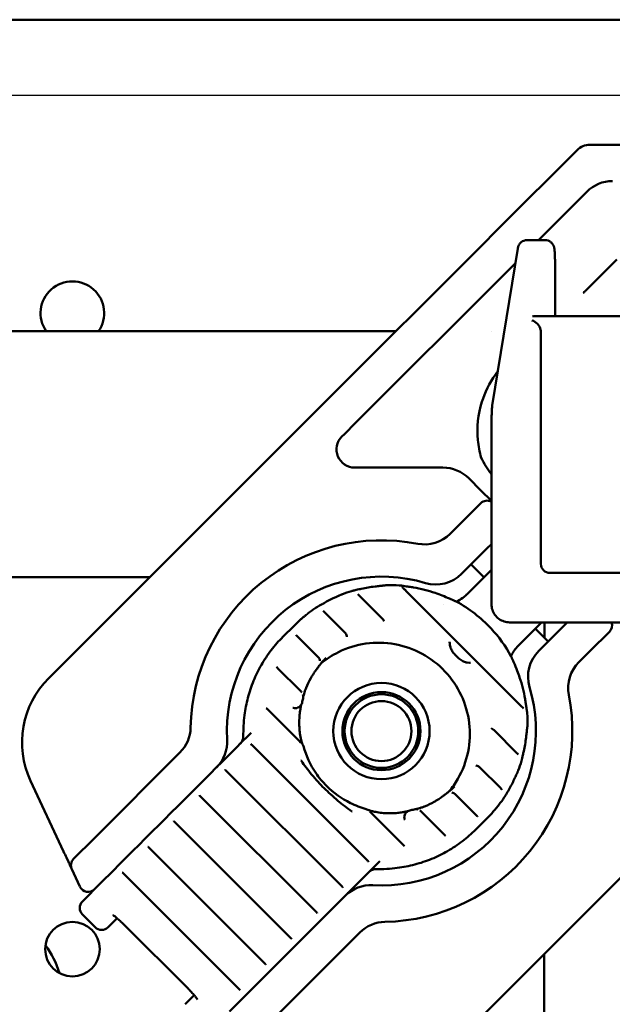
# Model space of a CAD drawing. Header units: millimetres. Extents: x 0 to 14369, y -869 to 2970.
# Tile 234 of 256: x 1327 to 1360, y 2583 to 2638. Entities that reach past the tile are written whole.
import ezdxf

# ---------------------------------------------------------------- set-up
doc = ezdxf.new("R2010")
doc.units = ezdxf.units.MM
doc.header["$LTSCALE"] = 10
doc.layers.add('Bemaßung (ISO)', color=7, linetype='Continuous', lineweight=25)
doc.layers.add('Sichtbar (ISO)', color=7, linetype='Continuous', lineweight=50)
doc.styles.add('Notiztext (DIN)', font='isocpeur.ttf')
doc.dimstyles.new('Standard (DIN)', dxfattribs={"dimscale": 10, "dimtxt": 3.5, "dimasz": 2.5, "dimexe": 3.175, "dimexo": 0.8, "dimgap": 0.8, "dimtad": 1, "dimrnd": 1e-08, "dimzin": 0, "dimtxsty": 'Notiztext (DIN)', "dimcen": 0.09, "dimdle": 10, "dimclrd": 256, "dimclre": 256, "dimclrt": 256, "dimadec": 0, "dimazin": 0, "dimtfac": 1, "dimtmove": 0, "dimatfit": 3, "dimfxl": 1, "dimtolj": 1, "dimtzin": 0, "dimlwd": -1, "dimlwe": -1, "dimarcsym": 0})

# ---------------------------------------------------------------- blocks, each defined once
blk = doc.blocks.new('*D13')
at = {"layer": 'Bemaßung (ISO)', "transparency": 16777216}
for p, q in [((1297.655, 2633.514), (1541.405, 2633.514)), ((1509.655, 1658.514), (1509.655, 2608.514)), ((1293.805, 1633.514), (1541.405, 1633.514))]:
    blk.add_line(p, q, dxfattribs=at)
for points in [[(1505.488, 2608.514), (1513.821, 2608.514), (1509.655, 2633.514)], [(1505.488, 1658.514), (1513.821, 1658.514), (1509.655, 1633.514)]]:
    blk.add_solid(points, dxfattribs=at)
at = {"layer": 'Defpoints', "color": 0, "transparency": 16777216}
for p in [(1289.655, 2633.514), (1509.655, 2633.514), (1285.805, 1633.514)]:
    blk.add_point(p, dxfattribs=at)
at = {"layer": 'Bemaßung (ISO)', "transparency": 16777216, "insert": (1459.655, 2060.889), "char_height": 35, "attachment_point": 1, "rotation": 90, "style": 'Notiztext (DIN)'}
blk.add_mtext('\\A1;1000,00', dxfattribs=at)

msp = doc.modelspace()

# ---------------------------------------------------------------- linework, layer by layer
at = {"layer": 'Sichtbar (ISO)'}
for p, q in [((1290.155, 2637.664), (1386.455, 2637.664)), ((1353.6, 2626.173), (1357.918, 2630.491)), ((1358.625, 2630.783), (1364.499, 2630.783)), ((1358.454, 2628.198), (1355.787, 2625.53)), ((1352.58, 2625.152), (1353.6, 2626.173)), ((1355.161, 2625.531), (1356.16, 2625.53)), ((1344.314, 2616.886), (1352.58, 2625.152)), ((1353.253, 2616.433), (1354.654, 2625.073)), ((1360.104, 2624.474), (1358.363, 2622.732)), ((1354.524, 2624.268), (1353.994, 2623.738)), ((1353.994, 2623.738), (1345.728, 2615.472)), ((1356.714, 2623.586), (1356.716, 2621.53)), ((1358.311, 2622.68), (1358.27, 2622.64)), ((1358.338, 2622.708), (1358.326, 2622.696)), ((1358.363, 2622.732), (1358.36, 2622.729)), ((1355.587, 2621.35), (1361.865, 2621.345)), ((1347.942, 2620.514), (1306.838, 2620.514)), ((1353.182, 2620.514), (1353.182, 2620.514)), ((1355.928, 2607.717), (1355.919, 2620.508)), ((1344.314, 2616.886), (1343.701, 2616.274)), ((1328.852, 2601.424), (1343.701, 2616.274)), ((1345.116, 2614.86), (1345.728, 2615.472)), ((1345.116, 2614.86), (1344.977, 2614.721)), ((1353.208, 2605.496), (1353.202, 2614.835)), ((1345.684, 2613.014), (1350.541, 2613.014)), ((1351.955, 2612.428), (1352.623, 2611.76)), ((1352.623, 2611.76), (1353.204, 2611.179)), ((1351.562, 2609.992), (1352.623, 2611.053)), ((1351.562, 2609.992), (1350.942, 2609.372)), ((1352.976, 2608.578), (1353.206, 2608.808)), ((1352.976, 2608.578), (1351.562, 2607.164)), ((1352.084, 2607.685), (1352.791, 2606.978)), ((1306.417, 2606.988), (1334.416, 2606.989)), ((1351.844, 2606.031), (1353.207, 2607.395)), ((1352.78, 2606.989), (1352.802, 2606.989)), ((1369.22, 2607.208), (1356.428, 2607.217)), ((1347.424, 2606.542), (1347.424, 2606.542)), ((1344.982, 2606.039), (1344.982, 2606.039)), ((1345.508, 2606.22), (1345.508, 2606.22)), ((1345.863, 2606.042), (1345.863, 2606.042)), ((1347.217, 2604.688), (1345.929, 2605.977)), ((1348.492, 2606.24), (1348.492, 2606.24)), ((1348.492, 2606.24), (1354.881, 2599.851)), ((1350.546, 2605.469), (1350.546, 2605.469)), ((1343.512, 2605.274), (1343.512, 2605.274)), ((1345.144, 2603.934), (1344.005, 2605.074)), ((1342.347, 2604.313), (1341.735, 2603.7)), ((1363.547, 2604.49), (1354.208, 2604.497)), ((1355.965, 2604.496), (1354.672, 2603.203)), ((1357.219, 2604.336), (1355.805, 2602.921)), ((1356.127, 2603.643), (1356.127, 2604.495)), ((1357.219, 2604.336), (1357.378, 2604.495)), ((1343.655, 2602.597), (1342.517, 2603.735)), ((1355.619, 2604.15), (1356.326, 2603.443)), ((1359.694, 2603.982), (1358.633, 2602.921)), ((1358.013, 2602.301), (1358.633, 2602.921)), ((1343.759, 2602.171), (1343.759, 2602.171)), ((1342.699, 2600.727), (1341.444, 2601.982)), ((1343.703, 2602.069), (1343.703, 2602.069)), ((1342.742, 2600.684), (1342.742, 2600.684)), ((1342.647, 2597.952), (1340.898, 2599.701)), ((1355.175, 2599.496), (1355.175, 2599.496)), ((1339.994, 2598.424), (1339.8, 2598.23)), ((1353.329, 2598.576), (1354.618, 2597.288)), ((1355.183, 2598.783), (1355.183, 2598.783)), ((1339.142, 2597.572), (1339.483, 2597.914)), ((1339.379, 2597.809), (1339.379, 2597.809)), ((1339.8, 2598.23), (1339.483, 2597.914)), ((1340.025, 2597.748), (1346.388, 2591.384)), ((1342.827, 2597.758), (1342.827, 2597.758)), ((1336.071, 2597.33), (1331.351, 2592.609)), ((1338.811, 2597.241), (1338.386, 2596.817)), ((1339.142, 2597.572), (1338.811, 2597.241)), ((1354.683, 2597.222), (1354.683, 2597.222)), ((1338.386, 2596.817), (1338.07, 2596.5)), ((1354.861, 2596.867), (1354.861, 2596.867)), ((1337.728, 2596.159), (1337.397, 2595.827)), ((1337.728, 2596.159), (1338.07, 2596.5)), ((1338.611, 2596.334), (1344.975, 2589.97)), ((1352.35, 2596.617), (1352.35, 2596.617)), ((1353.715, 2595.364), (1352.575, 2596.504)), ((1354.68, 2596.341), (1354.68, 2596.341)), ((1329.673, 2591.88), (1327.856, 2595.776)), ((1337.397, 2595.827), (1336.973, 2595.403)), ((1336.315, 2594.745), (1336.657, 2595.087)), ((1336.973, 2595.403), (1336.657, 2595.087)), ((1364.915, 2595.061), (1350.065, 2580.211)), ((1350.812, 2595.118), (1350.812, 2595.118)), ((1353.774, 2595.305), (1353.774, 2595.305)), ((1336.315, 2594.745), (1335.984, 2594.414)), ((1337.198, 2594.921), (1343.562, 2588.557)), ((1352.376, 2593.876), (1351.238, 2595.014)), ((1353.915, 2594.871), (1353.915, 2594.871)), ((1335.56, 2593.99), (1335.243, 2593.673)), ((1335.984, 2594.414), (1335.56, 2593.99)), ((1348.342, 2592.257), (1346.593, 2594.006)), ((1348.715, 2594.146), (1348.715, 2594.146)), ((1349.324, 2594.101), (1349.324, 2594.101)), ((1350.623, 2592.803), (1349.368, 2594.058)), ((1334.902, 2593.332), (1335.243, 2593.673)), ((1335.784, 2593.508), (1342.148, 2587.144)), ((1352.954, 2593.706), (1352.341, 2593.094)), ((1352.434, 2593.818), (1352.434, 2593.818)), ((1334.57, 2593.001), (1334.146, 2592.577)), ((1334.902, 2593.332), (1334.57, 2593.001)), ((1331.351, 2592.609), (1330.222, 2591.48)), ((1334.146, 2592.577), (1333.83, 2592.26)), ((1350.685, 2592.74), (1350.685, 2592.741)), ((1333.488, 2591.918), (1333.157, 2591.587)), ((1333.488, 2591.918), (1333.83, 2592.26)), ((1334.371, 2592.094), (1340.735, 2585.73)), ((1329.933, 2591.321), (1329.823, 2591.557)), ((1333.157, 2591.587), (1332.733, 2591.163)), ((1346.871, 2591.159), (1347.065, 2591.353)), ((1330.097, 2590.971), (1330.037, 2591.099)), ((1330.122, 2590.916), (1330.119, 2590.922)), ((1330.122, 2590.916), (1330.572, 2589.951)), ((1331.727, 2590.157), (1332.417, 2590.847)), ((1332.733, 2591.163), (1332.417, 2590.847)), ((1346.554, 2590.842), (1346.213, 2590.501)), ((1346.45, 2590.738), (1346.45, 2590.738)), ((1346.554, 2590.842), (1346.871, 2591.159)), ((1330.703, 2589.133), (1331.727, 2590.157)), ((1332.958, 2590.681), (1339.322, 2584.317)), ((1345.458, 2589.746), (1345.882, 2590.17)), ((1345.882, 2590.17), (1346.213, 2590.501)), ((1345.141, 2589.429), (1345.458, 2589.746)), ((1344.468, 2588.756), (1344.799, 2589.087)), ((1345.141, 2589.429), (1344.799, 2589.087)), ((1344.044, 2588.332), (1344.468, 2588.756)), ((1331.41, 2587.719), (1330.703, 2588.426)), ((1332.117, 2587.719), (1332.613, 2588.215)), ((1343.728, 2588.016), (1343.386, 2587.674)), ((1343.728, 2588.016), (1344.044, 2588.332)), ((1332.979, 2587.874), (1336.515, 2584.338)), ((1343.055, 2587.343), (1343.386, 2587.674)), ((1341.25, 2582.71), (1345.971, 2587.43)), ((1342.314, 2586.602), (1342.631, 2586.919)), ((1342.631, 2586.919), (1343.055, 2587.343)), ((1342.314, 2586.602), (1341.973, 2586.261)), ((1341.218, 2585.506), (1341.642, 2585.93)), ((1341.642, 2585.93), (1341.973, 2586.261)), ((1356.097, 2562.754), (1356.114, 2586.26)), ((1340.901, 2585.189), (1341.218, 2585.506)), ((1340.228, 2584.516), (1340.559, 2584.847)), ((1340.901, 2585.189), (1340.559, 2584.847)), ((1339.804, 2584.092), (1340.228, 2584.516)), ((1336.856, 2583.972), (1336.36, 2583.476)), ((1339.488, 2583.776), (1338.798, 2583.086)), ((1339.488, 2583.776), (1339.804, 2584.092))]:
    msp.add_line(p, q, dxfattribs=at)
for centre, radius in [((1347.155, 2598.514), 2.65), ((1347.155, 2598.514), 2.15), ((1347.155, 2598.514), 2.025), ((1347.155, 2598.514), 1.65), ((1330.155, 2586.514), 1.5)]:
    msp.add_circle(centre, radius, dxfattribs=at)
for centre, radius, start, end in [((1358.625, 2629.783), 1, 90, 135), ((1359.868, 2626.783), 2, 90, 135), ((1330.155, 2621.514), 1.75, 325.1501, 214.8499), ((1330.155, 2621.514), 1.75, 325.1501, 214.8499), ((1345.684, 2614.014), 1, 135, 270), ((1357.619, 2616.049), 5.567, 206.5238, 217.5122), ((1350.541, 2611.014), 2, 45, 90), ((1352.976, 2610.699), 0.5, 62.8659, 135), ((1349.528, 2610.787), 2, 259.0558, 315), ((1347.155, 2598.514), 10.5, 79.0558, 178.9455), ((1347.155, 2598.514), 8.5, 73.4369, 183.1897), ((1350.148, 2608.578), 2, 253.4369, 315), ((1359.34, 2604.336), 0.5, 315, 18.3433), ((1357.219, 2601.507), 2, 135, 196.5631), ((1359.427, 2600.887), 2, 135, 190.9442), ((1332.388, 2597.889), 5, 135, 205), ((1347.155, 2598.514), 8.5, 266.8103, 16.5631), ((1347.155, 2598.514), 10.5, 271.0545, 10.9442), ((1334.657, 2598.744), 2, 315, 358.9455), ((1336.671, 2597.93), 2, 315, 3.1897), ((1330.575, 2591.127), 0.5, 135, 205), ((1331.025, 2590.162), 0.5, 205, 315), ((1346.571, 2588.03), 2, 86.8103, 135), ((1331.057, 2588.78), 0.5, 135, 225), ((1347.385, 2586.016), 2, 91.0545, 135), ((1331.764, 2588.073), 0.5, 225, 315), ((1330.155, 2586.514), 6, 180, 270), ((1324.655, 2583.753), 5, 16.7394, 36.5641), ((1324.655, 2583.753), 5, 16.7394, 36.5641)]:
    msp.add_arc(centre, radius, start, end, dxfattribs=at)
for centre, major_axis, ratio, start_param, end_param in [((1358.613, 2622.276), (-0.354, 0.354), 0.85079, 0.000034, 0.000077), ((1355.438, 2620.622), (-0.353, 0.416), 0.787392, 4.084753, 5.467328), ((1355.475, 2620.85), (-0.428, -0.364), 0.801063, 3.896531, 4.12181), ((1355.402, 2620.509), (0.366, -0.366), 0.99863, 0.784867, 0.969827), ((1347.373, 2615.703), (-0.707, 0.707), 0.57735, 0.000001, 0.000014), ((1356.428, 2607.716), (0.354, -0.354), 0.998628, 3.926991, 5.497787), ((1347.425, 2606.241), (-0.052, 0.295), 0.848301, 6.283153, 6.283619), ((1348.132, 2606.233), (0.054, 0.295), 0.798478, 6.282426, 6.286929), ((1350.429, 2607.445), (1.414, -1.414), 0.992546, 6.283013, 6.283185), ((1351.095, 2605.394), (0.119, 0.275), 0.575139, 6.283156, 6.283511), ((1343.281, 2604.738), (-0.191, 0.231), 0.899104, 6.247595, 6.282803), ((1347.688, 2598.972), (-5.342, 5.339), 0.999264, 6.214744, 6.282885), ((1342.92, 2604.438), (-0.197, 0.226), 0.03482, 0.000007, 0.008332), ((1356.086, 2601.789), (-1.414, 1.414), 0.992546, 0, 0.000151), ((1347.673, 2598.969), (-3.567, 3.567), 0.999609, 6.283136, 6.301003), ((1343.755, 2602.75), (0.288, -0.278), 0.034894, 6.280994, 6.283176), ((1354.035, 2602.454), (0.275, 0.119), 0.575188, 6.282569, 6.283236), ((1342.381, 2600.075), (-0.075, -0.29), 0.017716, 6.277485, 6.283185), ((1354.874, 2599.491), (0.295, 0.054), 0.798485, 6.283135, 6.283557), ((1354.882, 2598.784), (0.295, -0.052), 0.848301, 6.283085, 6.283218), ((1347.61, 2599.032), (3.567, -3.567), 0.999609, 6.26525, 6.283115), ((1351.391, 2595.114), (-0.278, 0.288), 0.034893, 0.000004, 0.002173), ((1347.613, 2599.047), (5.34, -5.342), 0.999264, 0.000186, 0.068327), ((1353.079, 2594.279), (0.226, -0.197), 0.034819, 6.274853, 6.28318), ((1353.379, 2594.64), (0.231, -0.191), 0.899099, 0.000458, 0.03564), ((1348.716, 2593.74), (-0.29, -0.075), 0.017718, 6.283184, 6.288875)]:
    msp.add_ellipse(centre, major_axis=major_axis, ratio=ratio, start_param=start_param, end_param=end_param, dxfattribs=at)
for points, knots in [([(1354.654, 2625.073), (1354.658, 2625.093), (1354.662, 2625.115), (1354.675, 2625.165), (1354.683, 2625.193), (1354.708, 2625.249), (1354.723, 2625.277), (1354.759, 2625.333), (1354.782, 2625.361), (1354.841, 2625.419), (1354.88, 2625.448), (1354.968, 2625.496), (1355.019, 2625.513), (1355.101, 2625.528), (1355.131, 2625.531), (1355.161, 2625.531)], [0, 0, 0, 0, 0.01414468, 0.01414468, 0.02616127, 0.02616127, 0.03635366, 0.03635366, 0.04735399, 0.04735399, 0.06180068, 0.06180068, 0.07774084, 0.07774084, 0.08678977, 0.08678977, 0.08678977, 0.08678977]), ([(1356.16, 2625.53), (1356.215, 2625.53), (1356.27, 2625.521), (1356.372, 2625.486), (1356.421, 2625.46), (1356.505, 2625.396), (1356.543, 2625.357), (1356.585, 2625.296), (1356.597, 2625.276), (1356.616, 2625.241), (1356.623, 2625.225), (1356.639, 2625.184), (1356.646, 2625.161), (1356.657, 2625.122), (1356.66, 2625.105), (1356.668, 2625.06), (1356.671, 2625.034), (1356.683, 2624.924), (1356.69, 2624.821), (1356.698, 2624.618), (1356.701, 2624.54), (1356.707, 2624.318), (1356.71, 2624.161), (1356.713, 2623.865), (1356.714, 2623.725), (1356.714, 2623.586)], [0, 0, 0, 0, 0.0164811, 0.0164811, 0.032648, 0.032648, 0.0487599, 0.0487599, 0.0561451, 0.0561451, 0.0622697, 0.0622697, 0.0724468, 0.0724468, 0.0827106, 0.0827106, 0.1024265, 0.1024265, 0.1617909, 0.1617909, 0.193283, 0.193283, 0.2449215, 0.2449215, 0.2866364, 0.2866364, 0.2866364, 0.2866364]), ([(1353.557, 2618.308), (1353.513, 2618.252), (1353.471, 2618.196), (1353.088, 2617.662), (1352.841, 2617.15), (1352.464, 2615.943), (1352.393, 2615.23), (1352.489, 2614.203), (1352.55, 2613.877), (1352.642, 2613.557)], [0.8996562, 0.8996562, 0.8996562, 0.8996562, 0.9276901, 0.9276901, 1.1636068, 1.1636068, 1.4757855, 1.4757855, 1.6209665, 1.6209665, 1.6209665, 1.6209665]), ([(1353.202, 2614.835), (1353.202, 2615.001), (1353.203, 2615.17), (1353.207, 2615.486), (1353.209, 2615.637), (1353.217, 2615.907), (1353.221, 2616.028), (1353.232, 2616.234), (1353.237, 2616.315), (1353.248, 2616.401), (1353.25, 2616.417), (1353.253, 2616.433)], [0, 0, 0, 0, 0.0498529, 0.0498529, 0.0988437, 0.0988437, 0.1483047, 0.1483047, 0.1995683, 0.1995683, 0.2110207, 0.2110207, 0.2110207, 0.2110207]), ([(1352.616, 2613.592), (1352.619, 2613.589), (1352.623, 2613.585), (1352.631, 2613.576), (1352.635, 2613.57), (1352.638, 2613.563)], [-0.090389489, -0.090389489, -0.090389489, -0.090389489, -0.087020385, -0.087020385, -0.080997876, -0.080997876, -0.080997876, -0.080997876]), ([(1346.804, 2606.471), (1346.894, 2606.481), (1346.985, 2606.491), (1347.111, 2606.505), (1347.151, 2606.509), (1347.22, 2606.516), (1347.25, 2606.52), (1347.297, 2606.526), (1347.316, 2606.528), (1347.348, 2606.532), (1347.363, 2606.535), (1347.373, 2606.536)], [0, 0, 0, 0, 0.02713141, 0.02713141, 0.0399028, 0.0399028, 0.05082027, 0.05082027, 0.05850806, 0.05850806, 0.06660326, 0.06660326, 0.06660326, 0.06660326]), ([(1348.193, 2606.527), (1348.21, 2606.524), (1348.232, 2606.52), (1348.287, 2606.512), (1348.321, 2606.507), (1348.412, 2606.494), (1348.472, 2606.486), (1348.622, 2606.464), (1348.716, 2606.45), (1348.846, 2606.429), (1348.882, 2606.423), (1348.919, 2606.417)], [0.00127307, 0.00127307, 0.00127307, 0.00127307, 0.01111389, 0.01111389, 0.02368949, 0.02368949, 0.04317871, 0.04317871, 0.07181154, 0.07181154, 0.0828255, 0.0828255, 0.0828255, 0.0828255]), ([(1348.309, 2606.435), (1348.308, 2606.435), (1348.308, 2606.435), (1348.308, 2606.435), (1348.307, 2606.435), (1348.307, 2606.433), (1348.308, 2606.431), (1348.309, 2606.429), (1348.311, 2606.426), (1348.315, 2606.421), (1348.318, 2606.417), (1348.323, 2606.412), (1348.329, 2606.405), (1348.334, 2606.399), (1348.341, 2606.391), (1348.349, 2606.383), (1348.356, 2606.376), (1348.363, 2606.369), (1348.371, 2606.361)], [0.1778136, 0.1778136, 0.1778136, 0.1778136, 0.2, 0.2, 0.2, 0.3, 0.3, 0.3, 0.4, 0.4, 0.4, 0.5, 0.5, 0.5, 0.6, 0.6, 0.6, 0.6832386, 0.6832386, 0.6832386, 0.6832386]), ([(1348.327, 2606.428), (1348.322, 2606.431), (1348.317, 2606.433), (1348.314, 2606.434), (1348.312, 2606.435), (1348.31, 2606.436), (1348.309, 2606.435)], [0.000015, 0.000015, 0.000015, 0.000015, 0.1, 0.1, 0.1, 0.1778136, 0.1778136, 0.1778136, 0.1778136]), ([(1344.508, 2605.823), (1344.566, 2605.849), (1344.624, 2605.876), (1344.734, 2605.925), (1344.786, 2605.949), (1344.851, 2605.978), (1344.87, 2605.987), (1344.914, 2606.007), (1344.937, 2606.018), (1344.951, 2606.025)], [0, 0, 0, 0, 0.01904408, 0.01904408, 0.03762598, 0.03762598, 0.0459341, 0.0459341, 0.05913864, 0.05913864, 0.05913864, 0.05913864]), ([(1345.546, 2606.23), (1345.555, 2606.231), (1345.568, 2606.234), (1345.602, 2606.241), (1345.625, 2606.246), (1345.683, 2606.26), (1345.721, 2606.269), (1345.812, 2606.29), (1345.866, 2606.302), (1345.962, 2606.324), (1346.005, 2606.334), (1346.048, 2606.343)], [0.00004133, 0.00004133, 0.00004133, 0.00004133, 0.008455, 0.008455, 0.01866205, 0.01866205, 0.03273345, 0.03273345, 0.05006971, 0.05006971, 0.06323319, 0.06323319, 0.06323319, 0.06323319]), ([(1345.863, 2606.042), (1345.874, 2606.031), (1345.887, 2606.019), (1345.909, 2605.997), (1345.919, 2605.987), (1345.929, 2605.977)], [0, 0, 0, 0, 0.005196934, 0.005196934, 0.009475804, 0.009475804, 0.009475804, 0.009475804]), ([(1348.371, 2606.361), (1348.381, 2606.351), (1348.392, 2606.34), (1348.421, 2606.312), (1348.438, 2606.295), (1348.468, 2606.266), (1348.481, 2606.253), (1348.493, 2606.241)], [0, 0, 0, 0, 0.00488893, 0.00488893, 0.01236165, 0.01236165, 0.01761922, 0.01761922, 0.01761922, 0.01761922]), ([(1350.102, 2606.117), (1350.371, 2606.025), (1350.641, 2605.92), (1351.005, 2605.763), (1351.12, 2605.71), (1351.214, 2605.669)], [0, 0, 0, 0, 0.0854411, 0.0854411, 0.1239593, 0.1239593, 0.1239593, 0.1239593]), ([(1351.278, 2605.638), (1351.403, 2605.695), (1351.523, 2605.766), (1351.708, 2605.905), (1351.778, 2605.965), (1351.843, 2606.031)], [0.36328329, 0.36328329, 0.36328329, 0.36328329, 0.40559716, 0.40559716, 0.43368373, 0.43368373, 0.43368373, 0.43368373]), ([(1343.528, 2605.284), (1343.538, 2605.29), (1343.552, 2605.298), (1343.589, 2605.321), (1343.614, 2605.336), (1343.674, 2605.373), (1343.711, 2605.395), (1343.794, 2605.445), (1343.841, 2605.472), (1343.901, 2605.507), (1343.914, 2605.514), (1343.926, 2605.521)], [0.00005252, 0.00005252, 0.00005252, 0.00005252, 0.01058449, 0.01058449, 0.02314323, 0.02314323, 0.0382192, 0.0382192, 0.0548058, 0.0548058, 0.0591096, 0.0591096, 0.0591096, 0.0591096]), ([(1351.272, 2605.641), (1351.982, 2605.256), (1352.637, 2604.748), (1353.612, 2603.698), (1353.983, 2603.182), (1354.281, 2602.632)], [0.0003496, 0.0003496, 0.0003496, 0.0003496, 0.2425494, 0.2425494, 0.4302422, 0.4302422, 0.4302422, 0.4302422]), ([(1353.208, 2605.496), (1353.208, 2605.392), (1353.225, 2605.287), (1353.29, 2605.088), (1353.338, 2604.994), (1353.461, 2604.824), (1353.536, 2604.749), (1353.705, 2604.626), (1353.8, 2604.578), (1353.999, 2604.513), (1354.103, 2604.497), (1354.208, 2604.497)], [6.283185, 6.283185, 6.283185, 6.283185, 6.597345, 6.597345, 6.911504, 6.911504, 7.225663, 7.225663, 7.539822, 7.539822, 7.853982, 7.853982, 7.853982, 7.853982]), ([(1342.723, 2604.664), (1342.767, 2604.702), (1342.811, 2604.74), (1342.896, 2604.811), (1342.936, 2604.844), (1343.006, 2604.901), (1343.037, 2604.926), (1343.072, 2604.955), (1343.082, 2604.963), (1343.09, 2604.97)], [0, 0, 0, 0, 0.01737379, 0.01737379, 0.03441303, 0.03441303, 0.05082298, 0.05082298, 0.05848807, 0.05848807, 0.05848807, 0.05848807]), ([(1343.946, 2605.133), (1343.954, 2605.124), (1343.964, 2605.115), (1343.984, 2605.095), (1343.994, 2605.085), (1344.005, 2605.074)], [0, 0, 0, 0, 0.004088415, 0.004088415, 0.00855373, 0.00855373, 0.00855373, 0.00855373]), ([(1347.217, 2604.688), (1347.248, 2604.657), (1347.274, 2604.621), (1347.298, 2604.573), (1347.302, 2604.564), (1347.306, 2604.554)], [0, 0, 0, 0, 0.01307354, 0.01307354, 0.016094, 0.016094, 0.016094, 0.016094]), ([(1342.459, 2603.793), (1342.467, 2603.785), (1342.476, 2603.775), (1342.496, 2603.756), (1342.507, 2603.746), (1342.517, 2603.735)], [0, 0, 0, 0, 0.004042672, 0.004042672, 0.008442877, 0.008442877, 0.008442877, 0.008442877]), ([(1345.208, 2603.851), (1345.229, 2603.815), (1345.244, 2603.775), (1345.255, 2603.726), (1345.256, 2603.717), (1345.258, 2603.709)], [0, 0, 0, 0, 0.01255795, 0.01255795, 0.01514554, 0.01514554, 0.01514554, 0.01514554]), ([(1339.623, 2599.388), (1339.664, 2599.712), (1339.727, 2600.033), (1339.893, 2600.664), (1339.997, 2600.973), (1340.244, 2601.577), (1340.388, 2601.87), (1340.712, 2602.435), (1340.893, 2602.707), (1341.289, 2603.224), (1341.504, 2603.47), (1341.735, 2603.7)], [4.0566981, 4.0566981, 4.0566981, 4.0566981, 4.1878362, 4.1878362, 4.3189744, 4.3189744, 4.4501126, 4.4501126, 4.5812508, 4.5812508, 4.712389, 4.712389, 4.712389, 4.712389]), ([(1343.821, 2602.225), (1344.117, 2602.472), (1344.441, 2602.685), (1345.26, 2603.093), (1345.773, 2603.253), (1346.824, 2603.402), (1347.362, 2603.391), (1348.409, 2603.202), (1348.918, 2603.023), (1349.855, 2602.514), (1350.282, 2602.185), (1351.013, 2601.409), (1351.317, 2600.963), (1351.769, 2599.999), (1351.918, 2599.481), (1352.045, 2598.426), (1352.024, 2597.889), (1351.813, 2596.85), (1351.624, 2596.348), (1351.217, 2595.639), (1351.051, 2595.402), (1350.866, 2595.18)], [4.799699, 4.799699, 4.799699, 4.799699, 5.032896, 5.032896, 5.3533, 5.3533, 5.673437, 5.673437, 5.99326, 5.99326, 6.312845, 6.312845, 6.632352, 6.632352, 6.95197, 6.95197, 7.271849, 7.271849, 7.592043, 7.592043, 7.766672, 7.766672, 7.766672, 7.766672]), ([(1351.28, 2602.638), (1351.252, 2602.666), (1351.225, 2602.694), (1351.168, 2602.757), (1351.138, 2602.792), (1351.055, 2602.897), (1351.013, 2602.964), (1350.954, 2603.1), (1350.936, 2603.165), (1350.911, 2603.317), (1350.909, 2603.381), (1350.907, 2603.413), (1350.907, 2603.415), (1350.907, 2603.416)], [-0.03542474, -0.03542474, -0.03542474, -0.03542474, -0.03149139, -0.03149139, -0.02675471, -0.02675471, -0.01760203, -0.01760203, -0.00940478, -0.00940478, 0, 0, 0.00033768, 0.00033768, 0.00033768, 0.00033768]), ([(1354.672, 2603.203), (1354.522, 2603.052), (1354.395, 2602.875), (1354.294, 2602.671), (1354.286, 2602.654), (1354.278, 2602.637)], [0, 0, 0, 0, 0.06446306, 0.06446306, 0.07025822, 0.07025822, 0.07025822, 0.07025822]), ([(1352.057, 2602.266), (1352.056, 2602.266), (1352.054, 2602.266), (1352.034, 2602.267), (1351.966, 2602.269), (1351.806, 2602.295), (1351.741, 2602.313), (1351.605, 2602.372), (1351.538, 2602.415), (1351.433, 2602.497), (1351.398, 2602.527), (1351.335, 2602.584), (1351.307, 2602.611), (1351.28, 2602.638)], [-0.1099091, -0.1099091, -0.1099091, -0.1099091, -0.1078659, -0.1078659, -0.0771022, -0.0771022, -0.0527542, -0.0527542, -0.0256401, -0.0256401, -0.0116388, -0.0116388, -0.000001, -0.000001, -0.000001, -0.000001]), ([(1343.666, 2602.586), (1343.695, 2602.557), (1343.72, 2602.522), (1343.755, 2602.452), (1343.767, 2602.417), (1343.774, 2602.382)], [0, 0, 0, 0, 0.01249751, 0.01249751, 0.02352738, 0.02352738, 0.02352738, 0.02352738]), ([(1344.043, 2602.472), (1344.005, 2602.432), (1343.967, 2602.391), (1343.898, 2602.316), (1343.867, 2602.279), (1343.812, 2602.214), (1343.788, 2602.184), (1343.75, 2602.135), (1343.736, 2602.115), (1343.726, 2602.102), (1343.725, 2602.101), (1343.724, 2602.099)], [0, 0, 0, 0, 0.01661136, 0.01661136, 0.03278073, 0.03278073, 0.04939798, 0.04939798, 0.06646007, 0.06646007, 0.07008592, 0.07008592, 0.07008592, 0.07008592]), ([(1354.31, 2602.573), (1354.325, 2602.538), (1354.343, 2602.5), (1354.386, 2602.402), (1354.413, 2602.341), (1354.503, 2602.135), (1354.565, 2601.984), (1354.67, 2601.71), (1354.716, 2601.585), (1354.758, 2601.461)], [0, 0, 0, 0, 0.0142448, 0.0142448, 0.0354851, 0.0354851, 0.084749, 0.084749, 0.124329, 0.124329, 0.124329, 0.124329]), ([(1341.381, 2602.044), (1341.392, 2602.033), (1341.403, 2602.022), (1341.424, 2602.002), (1341.434, 2601.992), (1341.444, 2601.982)], [0, 0, 0, 0, 0.00479689, 0.00479689, 0.009031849, 0.009031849, 0.009031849, 0.009031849]), ([(1343.558, 2601.871), (1343.557, 2601.871), (1343.556, 2601.869), (1343.551, 2601.863), (1343.545, 2601.856), (1343.528, 2601.833), (1343.515, 2601.814), (1343.479, 2601.765), (1343.456, 2601.731), (1343.405, 2601.654), (1343.376, 2601.609), (1343.319, 2601.516), (1343.291, 2601.467), (1343.264, 2601.418)], [0.00485395, 0.00485395, 0.00485395, 0.00485395, 0.00882038, 0.00882038, 0.01741952, 0.01741952, 0.03049992, 0.03049992, 0.04698514, 0.04698514, 0.06427905, 0.06427905, 0.08098132, 0.08098132, 0.08098132, 0.08098132]), ([(1342.699, 2600.727), (1342.71, 2600.715), (1342.722, 2600.703), (1342.736, 2600.689), (1342.739, 2600.686), (1342.742, 2600.683)], [0, 0, 0, 0, 0.004939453, 0.004939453, 0.006406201, 0.006406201, 0.006406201, 0.006406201]), ([(1342.837, 2600.528), (1342.851, 2600.487), (1342.857, 2600.444), (1342.856, 2600.372), (1342.852, 2600.342), (1342.844, 2600.313)], [0, 0, 0, 0, 0.01310444, 0.01310444, 0.0222401, 0.0222401, 0.0222401, 0.0222401]), ([(1343.009, 2600.888), (1342.986, 2600.831), (1342.964, 2600.774), (1342.926, 2600.665), (1342.909, 2600.613), (1342.883, 2600.52), (1342.872, 2600.478), (1342.862, 2600.433), (1342.86, 2600.42), (1342.857, 2600.408), (1342.857, 2600.405), (1342.857, 2600.403)], [0, 0, 0, 0, 0.01836838, 0.01836838, 0.03664578, 0.03664578, 0.05523188, 0.05523188, 0.06344167, 0.06344167, 0.06627273, 0.06627273, 0.06627273, 0.06627273]), ([(1342.787, 2600.074), (1342.779, 2600.035), (1342.763, 2599.996), (1342.722, 2599.927), (1342.696, 2599.895), (1342.633, 2599.841), (1342.597, 2599.818), (1342.519, 2599.786), (1342.476, 2599.776), (1342.391, 2599.77), (1342.347, 2599.774), (1342.306, 2599.784)], [0, 0, 0, 0, 0.0123872, 0.0123872, 0.02484906, 0.02484906, 0.03771841, 0.03771841, 0.05055567, 0.05055567, 0.06343662, 0.06343662, 0.06343662, 0.06343662]), ([(1342.755, 2599.984), (1342.754, 2599.981), (1342.753, 2599.977), (1342.748, 2599.962), (1342.744, 2599.948), (1342.733, 2599.909), (1342.726, 2599.882), (1342.711, 2599.815), (1342.702, 2599.772), (1342.684, 2599.674), (1342.675, 2599.616), (1342.661, 2599.51), (1342.656, 2599.461), (1342.652, 2599.412)], [0.07059497, 0.07059497, 0.07059497, 0.07059497, 0.07400333, 0.07400333, 0.08260124, 0.08260124, 0.09439532, 0.09439532, 0.10940471, 0.10940471, 0.12735297, 0.12735297, 0.14198198, 0.14198198, 0.14198198, 0.14198198]), ([(1355.058, 2600.278), (1355.072, 2600.196), (1355.085, 2600.115), (1355.108, 2599.961), (1355.119, 2599.888), (1355.136, 2599.767), (1355.143, 2599.717), (1355.153, 2599.647), (1355.156, 2599.624), (1355.163, 2599.581), (1355.166, 2599.561), (1355.169, 2599.545)], [0, 0, 0, 0, 0.02475199, 0.02475199, 0.04753106, 0.04753106, 0.06446759, 0.06446759, 0.07348672, 0.07348672, 0.08284799, 0.08284799, 0.08284799, 0.08284799]), ([(1340.821, 2599.777), (1340.839, 2599.76), (1340.857, 2599.741), (1340.883, 2599.716), (1340.891, 2599.708), (1340.898, 2599.701)], [0, 0, 0, 0, 0.00781039, 0.00781039, 0.01099432, 0.01099432, 0.01099432, 0.01099432]), ([(1342.645, 2598.633), (1342.654, 2598.516), (1342.668, 2598.399), (1342.707, 2598.167), (1342.734, 2598.05), (1342.775, 2597.904), (1342.789, 2597.861), (1342.809, 2597.804), (1342.816, 2597.786), (1342.825, 2597.764), (1342.828, 2597.758), (1342.83, 2597.754), (1342.83, 2597.753), (1342.83, 2597.753)], [0, 0, 0, 0, 0.0351694, 0.0351694, 0.0738386, 0.0738386, 0.0911189, 0.0911189, 0.1009311, 0.1009311, 0.1065177, 0.1065177, 0.1073268, 0.1073268, 0.1073268, 0.1073268]), ([(1353.195, 2598.665), (1353.235, 2598.649), (1353.273, 2598.626), (1353.314, 2598.591), (1353.322, 2598.584), (1353.329, 2598.576)], [0, 0, 0, 0, 0.01290853, 0.01290853, 0.01609661, 0.01609661, 0.01609661, 0.01609661]), ([(1355.177, 2598.732), (1355.176, 2598.724), (1355.174, 2598.712), (1355.17, 2598.683), (1355.167, 2598.663), (1355.161, 2598.612), (1355.157, 2598.578), (1355.148, 2598.491), (1355.142, 2598.437), (1355.128, 2598.311), (1355.12, 2598.236), (1355.112, 2598.163)], [0, 0, 0, 0, 0.00675391, 0.00675391, 0.01504445, 0.01504445, 0.02733819, 0.02733819, 0.04448162, 0.04448162, 0.06663789, 0.06663789, 0.06663789, 0.06663789]), ([(1339.379, 2597.809), (1339.409, 2597.839), (1339.437, 2597.873), (1339.485, 2597.945), (1339.504, 2597.982), (1339.531, 2598.051), (1339.54, 2598.081), (1339.552, 2598.145), (1339.556, 2598.18), (1339.556, 2598.215)], [0, 0, 0, 0, 0.01813251, 0.01813251, 0.03355544, 0.03355544, 0.04412997, 0.04412997, 0.05518887, 0.05518887, 0.05518887, 0.05518887]), ([(1339.967, 2597.805), (1339.975, 2597.797), (1339.984, 2597.788), (1340.003, 2597.769), (1340.014, 2597.758), (1340.025, 2597.748)], [0.000005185, 0.000005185, 0.000005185, 0.000005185, 0.003948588, 0.003948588, 0.008412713, 0.008412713, 0.008412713, 0.008412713]), ([(1342.862, 2597.676), (1343.008, 2597.156), (1343.242, 2596.654), (1343.721, 2595.954), (1343.919, 2595.714), (1344.137, 2595.496)], [0, 0, 0, 0, 0.1619911, 0.1619911, 0.2544546, 0.2544546, 0.2544546, 0.2544546]), ([(1354.618, 2597.288), (1354.629, 2597.277), (1354.639, 2597.266), (1354.661, 2597.244), (1354.672, 2597.233), (1354.683, 2597.222)], [0, 0, 0, 0, 0.004650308, 0.004650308, 0.009476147, 0.009476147, 0.009476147, 0.009476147]), ([(1354.984, 2597.407), (1354.967, 2597.331), (1354.95, 2597.254), (1354.918, 2597.117), (1354.903, 2597.053), (1354.887, 2596.981), (1354.882, 2596.962), (1354.875, 2596.929), (1354.872, 2596.915), (1354.871, 2596.905)], [0, 0, 0, 0, 0.02337469, 0.02337469, 0.04543357, 0.04543357, 0.05404449, 0.05404449, 0.06304769, 0.06304769, 0.06304769, 0.06304769]), ([(1342.729, 2596.895), (1342.731, 2596.892), (1342.733, 2596.889), (1342.916, 2596.628), (1343.107, 2596.377), (1343.427, 2595.991), (1343.547, 2595.854), (1343.78, 2595.599), (1343.892, 2595.482), (1344.007, 2595.367)], [-0.0010932, -0.0010932, -0.0010932, -0.0010932, 0, 0, 0.0948216, 0.0948216, 0.1491616, 0.1491616, 0.1973863, 0.1973863, 0.1973863, 0.1973863]), ([(1338.553, 2596.392), (1338.561, 2596.383), (1338.571, 2596.375), (1338.59, 2596.355), (1338.601, 2596.345), (1338.611, 2596.334)], [0.000005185, 0.000005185, 0.000005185, 0.000005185, 0.003948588, 0.003948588, 0.008412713, 0.008412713, 0.008412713, 0.008412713]), ([(1352.35, 2596.617), (1352.392, 2596.61), (1352.434, 2596.597), (1352.479, 2596.575), (1352.486, 2596.571), (1352.492, 2596.567)], [0, 0, 0, 0, 0.01282608, 0.01282608, 0.01512529, 0.01512529, 0.01512529, 0.01512529]), ([(1354.666, 2596.31), (1354.661, 2596.3), (1354.655, 2596.287), (1354.638, 2596.253), (1354.628, 2596.23), (1354.602, 2596.173), (1354.586, 2596.137), (1354.555, 2596.068), (1354.541, 2596.036), (1354.506, 2595.958), (1354.484, 2595.912), (1354.463, 2595.867)], [0.00004784, 0.00004784, 0.00004784, 0.00004784, 0.00886363, 0.00886363, 0.01947172, 0.01947172, 0.03318817, 0.03318817, 0.04430925, 0.04430925, 0.05930352, 0.05930352, 0.05930352, 0.05930352]), ([(1344.007, 2595.367), (1344.121, 2595.253), (1344.236, 2595.143), (1344.487, 2594.912), (1344.623, 2594.794), (1345.005, 2594.476), (1345.259, 2594.282), (1345.531, 2594.092), (1345.533, 2594.09), (1345.536, 2594.088)], [0.0000016, 0.0000016, 0.0000016, 0.0000016, 0.0482097, 0.0482097, 0.1024107, 0.1024107, 0.1983018, 0.1983018, 0.1994542, 0.1994542, 0.1994542, 0.1994542]), ([(1344.137, 2595.496), (1344.518, 2595.116), (1344.966, 2594.794), (1345.726, 2594.417), (1346.018, 2594.305), (1346.317, 2594.221)], [0, 0, 0, 0, 0.1613777, 0.1613777, 0.2544628, 0.2544628, 0.2544628, 0.2544628]), ([(1350.74, 2595.083), (1350.742, 2595.084), (1350.744, 2595.086), (1350.755, 2595.094), (1350.766, 2595.102), (1350.797, 2595.126), (1350.821, 2595.144), (1350.879, 2595.191), (1350.915, 2595.221), (1350.99, 2595.287), (1351.03, 2595.324), (1351.085, 2595.375), (1351.099, 2595.389), (1351.113, 2595.402)], [0.01063714, 0.01063714, 0.01063714, 0.01063714, 0.01544761, 0.01544761, 0.02620748, 0.02620748, 0.04134309, 0.04134309, 0.05841926, 0.05841926, 0.0751955, 0.0751955, 0.08106155, 0.08106155, 0.08106155, 0.08106155]), ([(1351.023, 2595.133), (1351.065, 2595.125), (1351.107, 2595.109), (1351.174, 2595.071), (1351.203, 2595.049), (1351.227, 2595.025)], [0, 0, 0, 0, 0.01309405, 0.01309405, 0.02353493, 0.02353493, 0.02353493, 0.02353493]), ([(1353.715, 2595.364), (1353.732, 2595.346), (1353.75, 2595.328), (1353.769, 2595.31), (1353.771, 2595.307), (1353.774, 2595.305)], [0, 0, 0, 0, 0.007397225, 0.007397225, 0.008529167, 0.008529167, 0.008529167, 0.008529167]), ([(1354.162, 2595.285), (1354.132, 2595.233), (1354.102, 2595.181), (1354.045, 2595.085), (1354.018, 2595.039), (1353.972, 2594.965), (1353.953, 2594.933), (1353.933, 2594.901), (1353.928, 2594.893), (1353.925, 2594.887)], [0, 0, 0, 0, 0.01807651, 0.01807651, 0.03578047, 0.03578047, 0.05244385, 0.05244385, 0.05897531, 0.05897531, 0.05897531, 0.05897531]), ([(1337.14, 2594.978), (1337.148, 2594.97), (1337.157, 2594.961), (1337.177, 2594.942), (1337.187, 2594.931), (1337.198, 2594.921)], [0.000005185, 0.000005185, 0.000005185, 0.000005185, 0.003948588, 0.003948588, 0.008412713, 0.008412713, 0.008412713, 0.008412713]), ([(1350.059, 2594.623), (1350.109, 2594.65), (1350.16, 2594.68), (1350.252, 2594.736), (1350.295, 2594.764), (1350.372, 2594.815), (1350.407, 2594.839), (1350.464, 2594.88), (1350.487, 2594.897), (1350.505, 2594.911), (1350.509, 2594.914), (1350.512, 2594.916), (1350.512, 2594.917), (1350.512, 2594.917)], [0, 0, 0, 0, 0.01713077, 0.01713077, 0.03384225, 0.03384225, 0.05082723, 0.05082723, 0.06811782, 0.06811782, 0.07434439, 0.07434439, 0.07588963, 0.07588963, 0.07588963, 0.07588963]), ([(1346.394, 2594.189), (1346.395, 2594.189), (1346.398, 2594.187), (1346.407, 2594.183), (1346.415, 2594.18), (1346.438, 2594.171), (1346.454, 2594.165), (1346.501, 2594.148), (1346.536, 2594.137), (1346.632, 2594.109), (1346.699, 2594.092), (1346.87, 2594.054), (1346.981, 2594.035), (1347.154, 2594.014), (1347.214, 2594.009), (1347.274, 2594.004)], [0.0057501, 0.0057501, 0.0057501, 0.0057501, 0.0089072, 0.0089072, 0.0147061, 0.0147061, 0.0228857, 0.0228857, 0.0371013, 0.0371013, 0.0603845, 0.0603845, 0.0951459, 0.0951459, 0.1132729, 0.1132729, 0.1132729, 0.1132729]), ([(1346.515, 2594.084), (1346.528, 2594.071), (1346.542, 2594.056), (1346.568, 2594.03), (1346.58, 2594.018), (1346.593, 2594.006)], [0, 0, 0, 0, 0.00603589, 0.00603589, 0.01118033, 0.01118033, 0.01118033, 0.01118033]), ([(1348.053, 2594.011), (1348.14, 2594.018), (1348.228, 2594.029), (1348.345, 2594.048), (1348.38, 2594.055), (1348.469, 2594.072), (1348.521, 2594.085), (1348.578, 2594.1), (1348.592, 2594.104), (1348.612, 2594.11), (1348.619, 2594.112), (1348.624, 2594.114)], [0, 0, 0, 0, 0.02610639, 0.02610639, 0.03753162, 0.03753162, 0.05735685, 0.05735685, 0.0653743, 0.0653743, 0.07127055, 0.07127055, 0.07127055, 0.07127055]), ([(1348.425, 2593.665), (1348.415, 2593.705), (1348.411, 2593.747), (1348.416, 2593.83), (1348.425, 2593.87), (1348.454, 2593.946), (1348.476, 2593.983), (1348.528, 2594.047), (1348.559, 2594.075), (1348.631, 2594.12), (1348.673, 2594.137), (1348.715, 2594.146)], [0, 0, 0, 0, 0.01247611, 0.01247611, 0.02478549, 0.02478549, 0.0372593, 0.0372593, 0.05007569, 0.05007569, 0.0634296, 0.0634296, 0.0634296, 0.0634296]), ([(1348.954, 2594.203), (1348.992, 2594.214), (1349.033, 2594.217), (1349.105, 2594.213), (1349.138, 2594.207), (1349.169, 2594.196)], [0, 0, 0, 0, 0.01225515, 0.01225515, 0.02227362, 0.02227362, 0.02227362, 0.02227362]), ([(1349.044, 2594.216), (1349.046, 2594.216), (1349.049, 2594.217), (1349.063, 2594.219), (1349.078, 2594.222), (1349.118, 2594.231), (1349.146, 2594.238), (1349.217, 2594.257), (1349.262, 2594.271), (1349.361, 2594.304), (1349.418, 2594.324), (1349.492, 2594.353), (1349.511, 2594.36), (1349.529, 2594.368)], [0.02690278, 0.02690278, 0.02690278, 0.02690278, 0.02984737, 0.02984737, 0.03919037, 0.03919037, 0.05238809, 0.05238809, 0.06893749, 0.06893749, 0.08728804, 0.08728804, 0.09319163, 0.09319163, 0.09319163, 0.09319163]), ([(1349.324, 2594.101), (1349.328, 2594.097), (1349.332, 2594.093), (1349.343, 2594.083), (1349.348, 2594.077), (1349.359, 2594.067), (1349.363, 2594.062), (1349.368, 2594.058)], [0, 0, 0, 0, 0.002044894, 0.002044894, 0.004527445, 0.004527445, 0.006428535, 0.006428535, 0.006428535, 0.006428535]), ([(1353.611, 2594.449), (1353.6, 2594.435), (1353.585, 2594.417), (1353.548, 2594.372), (1353.525, 2594.343), (1353.472, 2594.279), (1353.441, 2594.242), (1353.376, 2594.164), (1353.34, 2594.123), (1353.305, 2594.082)], [0, 0, 0, 0, 0.01278247, 0.01278247, 0.0268886, 0.0268886, 0.04238727, 0.04238727, 0.05852128, 0.05852128, 0.05852128, 0.05852128]), ([(1335.726, 2593.565), (1335.735, 2593.557), (1335.744, 2593.548), (1335.763, 2593.529), (1335.774, 2593.518), (1335.784, 2593.508)], [0.000005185, 0.000005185, 0.000005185, 0.000005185, 0.003948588, 0.003948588, 0.008412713, 0.008412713, 0.008412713, 0.008412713]), ([(1352.376, 2593.876), (1352.393, 2593.859), (1352.41, 2593.842), (1352.429, 2593.823), (1352.431, 2593.82), (1352.434, 2593.818)], [0, 0, 0, 0, 0.007174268, 0.007174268, 0.008415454, 0.008415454, 0.008415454, 0.008415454]), ([(1352.341, 2593.094), (1352.111, 2592.863), (1351.865, 2592.648), (1351.348, 2592.252), (1351.076, 2592.071), (1350.511, 2591.747), (1350.218, 2591.603), (1349.614, 2591.356), (1349.305, 2591.252), (1348.674, 2591.086), (1348.353, 2591.023), (1348.029, 2590.982)], [1.5707963, 1.5707963, 1.5707963, 1.5707963, 1.7019345, 1.7019345, 1.8330727, 1.8330727, 1.9642109, 1.9642109, 2.095349, 2.095349, 2.2264872, 2.2264872, 2.2264872, 2.2264872]), ([(1350.623, 2592.803), (1350.642, 2592.784), (1350.661, 2592.764), (1350.681, 2592.744), (1350.683, 2592.742), (1350.685, 2592.741)], [0, 0, 0, 0, 0.008182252, 0.008182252, 0.008995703, 0.008995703, 0.008995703, 0.008995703]), ([(1334.313, 2592.152), (1334.321, 2592.143), (1334.33, 2592.134), (1334.35, 2592.115), (1334.361, 2592.105), (1334.371, 2592.094)], [0.000005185, 0.000005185, 0.000005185, 0.000005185, 0.003948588, 0.003948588, 0.008412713, 0.008412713, 0.008412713, 0.008412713]), ([(1346.388, 2591.384), (1346.405, 2591.367), (1346.422, 2591.349), (1346.441, 2591.331), (1346.443, 2591.328), (1346.446, 2591.326)], [0, 0, 0, 0, 0.007129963, 0.007129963, 0.008387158, 0.008387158, 0.008387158, 0.008387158]), ([(1332.9, 2590.738), (1332.908, 2590.73), (1332.917, 2590.721), (1332.937, 2590.702), (1332.947, 2590.691), (1332.958, 2590.681)], [0.000005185, 0.000005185, 0.000005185, 0.000005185, 0.003948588, 0.003948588, 0.008412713, 0.008412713, 0.008412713, 0.008412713]), ([(1346.856, 2590.915), (1346.809, 2590.915), (1346.763, 2590.909), (1346.677, 2590.886), (1346.636, 2590.869), (1346.555, 2590.826), (1346.515, 2590.797), (1346.47, 2590.757), (1346.46, 2590.748), (1346.45, 2590.738)], [0, 0, 0, 0, 0.01480113, 0.01480113, 0.03002883, 0.03002883, 0.04927121, 0.04927121, 0.05514765, 0.05514765, 0.05514765, 0.05514765]), ([(1344.975, 2589.97), (1344.992, 2589.953), (1345.009, 2589.936), (1345.027, 2589.918), (1345.03, 2589.915), (1345.033, 2589.912)], [0, 0, 0, 0, 0.007129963, 0.007129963, 0.008387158, 0.008387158, 0.008387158, 0.008387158]), ([(1343.562, 2588.557), (1343.579, 2588.54), (1343.596, 2588.523), (1343.614, 2588.504), (1343.617, 2588.502), (1343.619, 2588.499)], [0, 0, 0, 0, 0.007129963, 0.007129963, 0.008387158, 0.008387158, 0.008387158, 0.008387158]), ([(1332.387, 2588.388), (1332.387, 2588.388), (1332.387, 2588.388), (1332.392, 2588.385), (1332.401, 2588.38), (1332.43, 2588.361), (1332.453, 2588.344), (1332.516, 2588.296), (1332.558, 2588.262), (1332.657, 2588.177), (1332.716, 2588.125), (1332.841, 2588.009), (1332.908, 2587.945), (1332.975, 2587.878), (1332.977, 2587.876), (1332.979, 2587.874)], [6.66971, 6.66971, 6.66971, 6.66971, 6.710525, 6.710525, 6.84061, 6.84061, 7.026582, 7.026582, 7.269377, 7.269377, 7.548958, 7.548958, 7.845113, 7.845113, 7.853982, 7.853982, 7.853982, 7.853982]), ([(1342.148, 2587.144), (1342.165, 2587.127), (1342.182, 2587.109), (1342.201, 2587.091), (1342.203, 2587.088), (1342.206, 2587.086)], [0, 0, 0, 0, 0.007129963, 0.007129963, 0.008387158, 0.008387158, 0.008387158, 0.008387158]), ([(1340.735, 2585.73), (1340.752, 2585.713), (1340.769, 2585.696), (1340.787, 2585.678), (1340.79, 2585.675), (1340.793, 2585.672)], [0, 0, 0, 0, 0.007129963, 0.007129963, 0.008387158, 0.008387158, 0.008387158, 0.008387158]), ([(1337.029, 2583.746), (1337.029, 2583.746), (1337.029, 2583.747), (1337.026, 2583.751), (1337.021, 2583.76), (1337.002, 2583.789), (1336.985, 2583.812), (1336.937, 2583.875), (1336.903, 2583.917), (1336.818, 2584.016), (1336.766, 2584.075), (1336.65, 2584.2), (1336.586, 2584.267), (1336.519, 2584.334), (1336.517, 2584.336), (1336.515, 2584.338)], [3.528118, 3.528118, 3.528118, 3.528118, 3.568932, 3.568932, 3.699018, 3.699018, 3.884989, 3.884989, 4.127784, 4.127784, 4.407365, 4.407365, 4.70352, 4.70352, 4.712389, 4.712389, 4.712389, 4.712389]), ([(1339.322, 2584.317), (1339.339, 2584.3), (1339.356, 2584.283), (1339.374, 2584.264), (1339.377, 2584.261), (1339.379, 2584.259)], [0, 0, 0, 0, 0.007129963, 0.007129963, 0.008387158, 0.008387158, 0.008387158, 0.008387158])]:
    msp.add_open_spline(points, degree=3, knots=knots, dxfattribs=at)
for points in [[(1358.311, 2622.68), (1358.316, 2622.686), (1358.321, 2622.691), (1358.326, 2622.696)], [(1358.338, 2622.708), (1358.347, 2622.717), (1358.354, 2622.724), (1358.36, 2622.729)], [(1358.259, 2622.629), (1358.263, 2622.633), (1358.266, 2622.636), (1358.27, 2622.64)], [(1356.716, 2621.53), (1356.716, 2621.47), (1356.719, 2621.409), (1356.724, 2621.349)], [(1346.048, 2606.343), (1346.298, 2606.398), (1346.55, 2606.441), (1346.804, 2606.471)], [(1347.373, 2606.536), (1347.39, 2606.539), (1347.407, 2606.541), (1347.424, 2606.542)], [(1347.424, 2606.542), (1347.662, 2606.55), (1347.9, 2606.548), (1348.137, 2606.534)], [(1348.137, 2606.534), (1348.153, 2606.533), (1348.169, 2606.531), (1348.185, 2606.528)], [(1348.919, 2606.417), (1349.32, 2606.35), (1349.717, 2606.249), (1350.102, 2606.117)], [(1344.951, 2606.025), (1344.961, 2606.03), (1344.971, 2606.035), (1344.982, 2606.039)], [(1344.982, 2606.039), (1345.155, 2606.106), (1345.33, 2606.166), (1345.508, 2606.22)], [(1345.508, 2606.22), (1345.521, 2606.224), (1345.533, 2606.227), (1345.546, 2606.23)], [(1343.926, 2605.521), (1344.116, 2605.63), (1344.31, 2605.731), (1344.508, 2605.823)], [(1351.214, 2605.669), (1351.233, 2605.661), (1351.251, 2605.652), (1351.269, 2605.642)], [(1343.097, 2604.976), (1343.098, 2604.976), (1343.098, 2604.976), (1343.099, 2604.977)], [(1343.099, 2604.977), (1343.233, 2605.08), (1343.371, 2605.18), (1343.512, 2605.274)], [(1343.512, 2605.274), (1343.517, 2605.277), (1343.522, 2605.281), (1343.528, 2605.284)], [(1345.144, 2603.934), (1345.169, 2603.91), (1345.191, 2603.882), (1345.208, 2603.851)], [(1354.283, 2602.628), (1354.293, 2602.61), (1354.302, 2602.592), (1354.31, 2602.573)], [(1343.655, 2602.597), (1343.659, 2602.594), (1343.662, 2602.59), (1343.666, 2602.586)], [(1343.734, 2602.115), (1343.725, 2602.099), (1343.715, 2602.084), (1343.704, 2602.069)], [(1343.555, 2601.869), (1343.564, 2601.879), (1343.573, 2601.889), (1343.581, 2601.901)], [(1343.703, 2602.069), (1343.661, 2602.014), (1343.621, 2601.958), (1343.582, 2601.902)], [(1343.264, 2601.418), (1343.168, 2601.247), (1343.083, 2601.069), (1343.009, 2600.888)], [(1354.758, 2601.461), (1354.89, 2601.076), (1354.991, 2600.679), (1355.058, 2600.278)], [(1342.742, 2600.683), (1342.758, 2600.667), (1342.773, 2600.65), (1342.785, 2600.631)], [(1342.844, 2600.313), (1342.823, 2600.234), (1342.804, 2600.154), (1342.787, 2600.074)], [(1342.787, 2600.074), (1342.787, 2600.074), (1342.787, 2600.074), (1342.787, 2600.074)], [(1342.844, 2600.313), (1342.844, 2600.313), (1342.844, 2600.313), (1342.844, 2600.313)], [(1339.556, 2598.215), (1339.552, 2598.603), (1339.574, 2599.001), (1339.623, 2599.388)], [(1342.277, 2599.793), (1342.287, 2599.79), (1342.296, 2599.787), (1342.306, 2599.784)], [(1342.652, 2599.412), (1342.629, 2599.154), (1342.627, 2598.892), (1342.645, 2598.633)], [(1354.881, 2599.851), (1354.911, 2599.822), (1354.941, 2599.791), (1354.969, 2599.763)], [(1355.169, 2599.545), (1355.172, 2599.529), (1355.174, 2599.513), (1355.175, 2599.496)], [(1355.175, 2599.496), (1355.189, 2599.259), (1355.191, 2599.021), (1355.183, 2598.783)], [(1355.183, 2598.783), (1355.182, 2598.766), (1355.18, 2598.749), (1355.177, 2598.732)], [(1342.647, 2597.952), (1342.673, 2597.925), (1342.7, 2597.898), (1342.725, 2597.874)], [(1342.827, 2597.758), (1342.842, 2597.733), (1342.854, 2597.705), (1342.862, 2597.676)], [(1355.112, 2598.163), (1355.082, 2597.909), (1355.039, 2597.657), (1354.984, 2597.407)], [(1354.861, 2596.867), (1354.807, 2596.69), (1354.747, 2596.514), (1354.68, 2596.341)], [(1354.871, 2596.905), (1354.868, 2596.893), (1354.865, 2596.88), (1354.861, 2596.867)], [(1352.492, 2596.567), (1352.523, 2596.55), (1352.551, 2596.528), (1352.575, 2596.504)], [(1354.68, 2596.341), (1354.675, 2596.33), (1354.671, 2596.32), (1354.666, 2596.31)], [(1354.463, 2595.867), (1354.372, 2595.669), (1354.271, 2595.475), (1354.162, 2595.285)], [(1350.543, 2594.941), (1350.599, 2594.98), (1350.655, 2595.021), (1350.709, 2595.062)], [(1350.71, 2595.063), (1350.725, 2595.074), (1350.74, 2595.083), (1350.756, 2595.092)], [(1350.756, 2595.092), (1350.755, 2595.092), (1350.755, 2595.092), (1350.755, 2595.092)], [(1349.529, 2594.368), (1349.71, 2594.442), (1349.888, 2594.528), (1350.059, 2594.623)], [(1350.542, 2594.94), (1350.53, 2594.932), (1350.52, 2594.923), (1350.51, 2594.915)], [(1351.227, 2595.025), (1351.231, 2595.021), (1351.235, 2595.018), (1351.238, 2595.014)], [(1353.915, 2594.871), (1353.82, 2594.73), (1353.721, 2594.592), (1353.618, 2594.458)], [(1353.925, 2594.887), (1353.922, 2594.881), (1353.918, 2594.876), (1353.915, 2594.871)], [(1346.318, 2594.221), (1346.346, 2594.213), (1346.374, 2594.201), (1346.399, 2594.186)], [(1347.274, 2594.004), (1347.533, 2593.986), (1347.795, 2593.988), (1348.053, 2594.011)], [(1348.715, 2594.146), (1348.795, 2594.163), (1348.875, 2594.182), (1348.954, 2594.203)], [(1348.954, 2594.203), (1348.954, 2594.203), (1348.954, 2594.203), (1348.954, 2594.203)], [(1349.272, 2594.145), (1349.291, 2594.132), (1349.308, 2594.117), (1349.324, 2594.101)], [(1353.618, 2594.458), (1353.617, 2594.457), (1353.617, 2594.457), (1353.617, 2594.456)], [(1348.425, 2593.665), (1348.428, 2593.656), (1348.43, 2593.646), (1348.433, 2593.637)], [(1329.823, 2591.557), (1329.775, 2591.66), (1329.723, 2591.771), (1329.673, 2591.88)], [(1348.342, 2592.257), (1348.368, 2592.231), (1348.394, 2592.205), (1348.418, 2592.18)], [(1330.037, 2591.099), (1330.008, 2591.161), (1329.973, 2591.237), (1329.933, 2591.321)], [(1330.119, 2590.922), (1330.115, 2590.932), (1330.108, 2590.947), (1330.097, 2590.971)], [(1348.029, 2590.982), (1347.642, 2590.933), (1347.244, 2590.911), (1346.856, 2590.915)]]:
    msp.add_open_spline(points, degree=3, dxfattribs=at)

# ---------------------------------------------------------------- dimensions: what is measured, and where the dimension line sits
at = {"layer": 'Bemaßung (ISO)'}
dim = msp.add_linear_dim(base=(1509.655, 2633.514), p1=(1285.805, 1633.514), p2=(1289.655, 2633.514), angle=90, dimstyle='Standard (DIN)', override={"dimgap": 0.8, "dimdec": 2, "dimtol": 0, "dimlim": 0, "dimtp": 0, "dimtm": 0, "dimtdec": 2, "dimtofl": 0, "dimatfit": 1}, dxfattribs=at)
dim.commit()
dim.dimension.update_dxf_attribs({"geometry": '*D13', "text_midpoint": (1509.655, 2133.514), "dimtype": 160})

doc.saveas('drawing.dxf')
